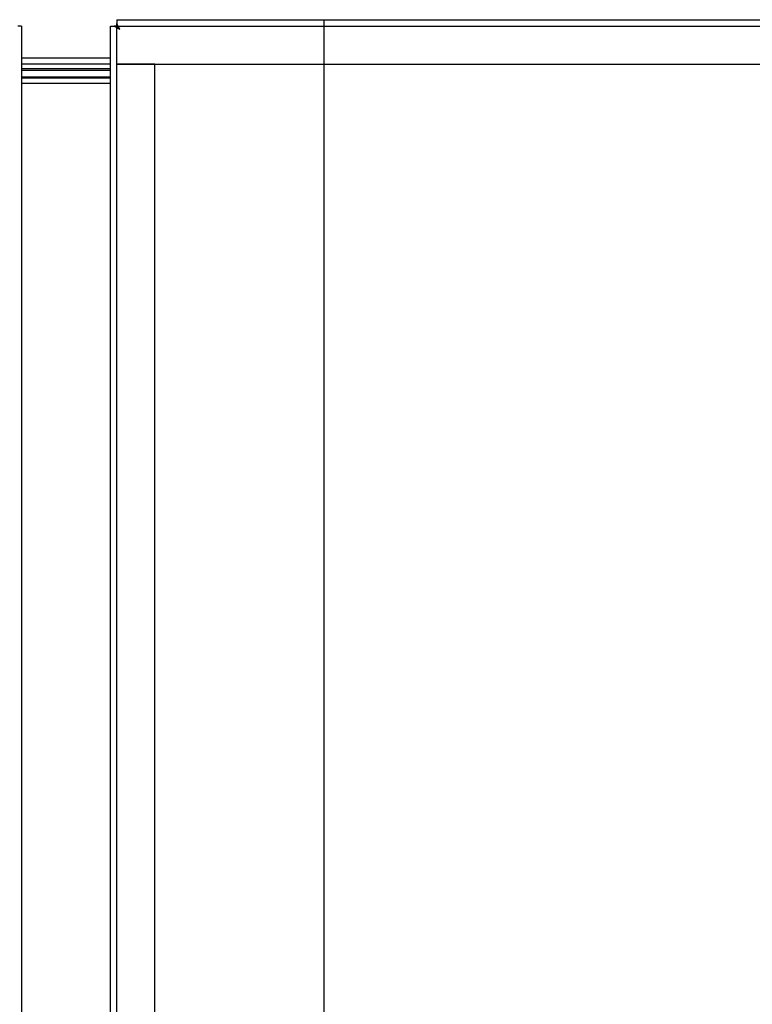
# Model space of a CAD drawing. Header units: inches. Extents: x 2 to 538, y -2 to 358.
# Tile 26 of 119: x 111 to 125, y 210 to 229. Entities that reach past the tile are written whole.
import ezdxf
from ezdxf.lldxf.tags import DXFTag

# ---------------------------------------------------------------- set-up
doc = ezdxf.new("R2010")
doc.units = ezdxf.units.IN
doc.header["$MEASUREMENT"] = 0
for name, color, linetype in [('COM54321-3', 7, 'Continuous'), ('COM70987', 7, 'Continuous'), ('COM70988', 7, 'Continuous'), ('COM71136-8', 7, 'Continuous'), ('COM71139-9', 7, 'Continuous'), ('Default', 7, 'Continuous'), ('DV1_Default', 7, 'Continuous'), ('GSK11033', 7, 'Continuous'), ('GSK87431', 7, 'Continuous')]:
    doc.layers.add(name, color=color, linetype=linetype)
tags = doc.linetypes.add('HIDDEN2', pattern=[0.1875, 0.125, -0.0625]).pattern_tags.tags
tags[6:7] = [DXFTag(74, 4), DXFTag(75, 0), DXFTag(340, '0'), DXFTag(46, 0.0), DXFTag(50, 0.0), DXFTag(44, 0.0), DXFTag(45, 0.0)]
tags[4:5] = [DXFTag(74, 4), DXFTag(75, 0), DXFTag(340, '0'), DXFTag(46, 0.0), DXFTag(50, 0.0), DXFTag(44, 0.0), DXFTag(45, 0.0)]

# ---------------------------------------------------------------- blocks, each defined once
blk = doc.blocks.new('SE')
at = {"layer": 'COM54321-3', "color": 7, "linetype": 'Continuous'}
blk.add_line((111.075, 228.543), (112.825, 228.543), dxfattribs=at)
at = {"layer": 'COM70987', "color": 7, "linetype": 'Continuous'}
for p, q in [((112.825, 228.418), (111.075, 228.418)), ((112.825, 228.293), (111.075, 228.293))]:
    blk.add_line(p, q, dxfattribs=at)
at = {"layer": 'COM70988', "color": 7, "linetype": 'Continuous'}
for p, q in [((111.075, 228.168), (112.825, 228.168)), ((111.075, 228.043), (112.825, 228.043))]:
    blk.add_line(p, q, dxfattribs=at)
at = {"layer": 'COM71136-8', "color": 7, "linetype": 'Continuous'}
for p, q in [((112.95, 229.293), (149.2, 229.293)), ((112.95, 229.293), (112.95, 229.217)), ((112.95, 229.168), (112.95, 229.217)), ((112.825, 148.293), (112.825, 229.168)), ((112.825, 229.168), (112.901, 229.168)), ((112.95, 229.168), (112.901, 229.168)), ((113.01, 229.108), (112.95, 229.168)), ((113.01, 229.108), (113.01, 229.108)), ((113.01, 229.108), (113.01, 229.108)), ((113.01, 229.108), (113.01, 229.108)), ((113.01, 229.108), (113.01, 229.108))]:
    blk.add_line(p, q, dxfattribs=at)
for centre, start, end in [((111.688, 228.453), 26.3393, 31.1612), ((113.665, 230.431), 238.8388, 243.6607)]:
    blk.add_arc(centre, 1.476, start, end, dxfattribs=at)
at = {"layer": 'COM71139-9', "color": 7, "linetype": 'Continuous'}
for q in [(111, 229.168), (111.075, 148.293)]:
    blk.add_line((111.075, 229.168), q, dxfattribs=at)
at = {"layer": 'DV1_Default', "color": 7, "linetype": 'HIDDEN2'}
blk.add_line((117.031, 229.293), (117.031, 187.626), dxfattribs=at)
at = {"layer": 'GSK11033', "color": 7, "linetype": 'HIDDEN2'}
for p, q in [((112.95, 228.418), (112.95, 229.168)), ((112.951, 229.168), (149.199, 229.168)), ((112.95, 228.418), (149.202, 228.418)), ((112.95, 149.043), (112.95, 228.418)), ((113.7, 228.418), (112.95, 228.418)), ((113.7, 149.043), (113.7, 228.418))]:
    blk.add_line(p, q, dxfattribs=at)
at = {"layer": 'GSK11033', "color": 7, "linetype": 'Continuous'}
for q in [(112.95, 229.168), (112.951, 229.168)]:
    blk.add_line((112.95, 229.168), q, dxfattribs=at)
at = {"layer": 'GSK87431', "color": 7, "linetype": 'Continuous'}
for p, q in [((112.825, 228.324), (111.075, 228.324)), ((112.825, 228.137), (111.075, 228.137))]:
    blk.add_line(p, q, dxfattribs=at)

msp = doc.modelspace()

# ---------------------------------------------------------------- block references
at = {"layer": 'Default'}
msp.add_blockref('SE', (0, 0), dxfattribs=at)

doc.saveas('drawing.dxf')
